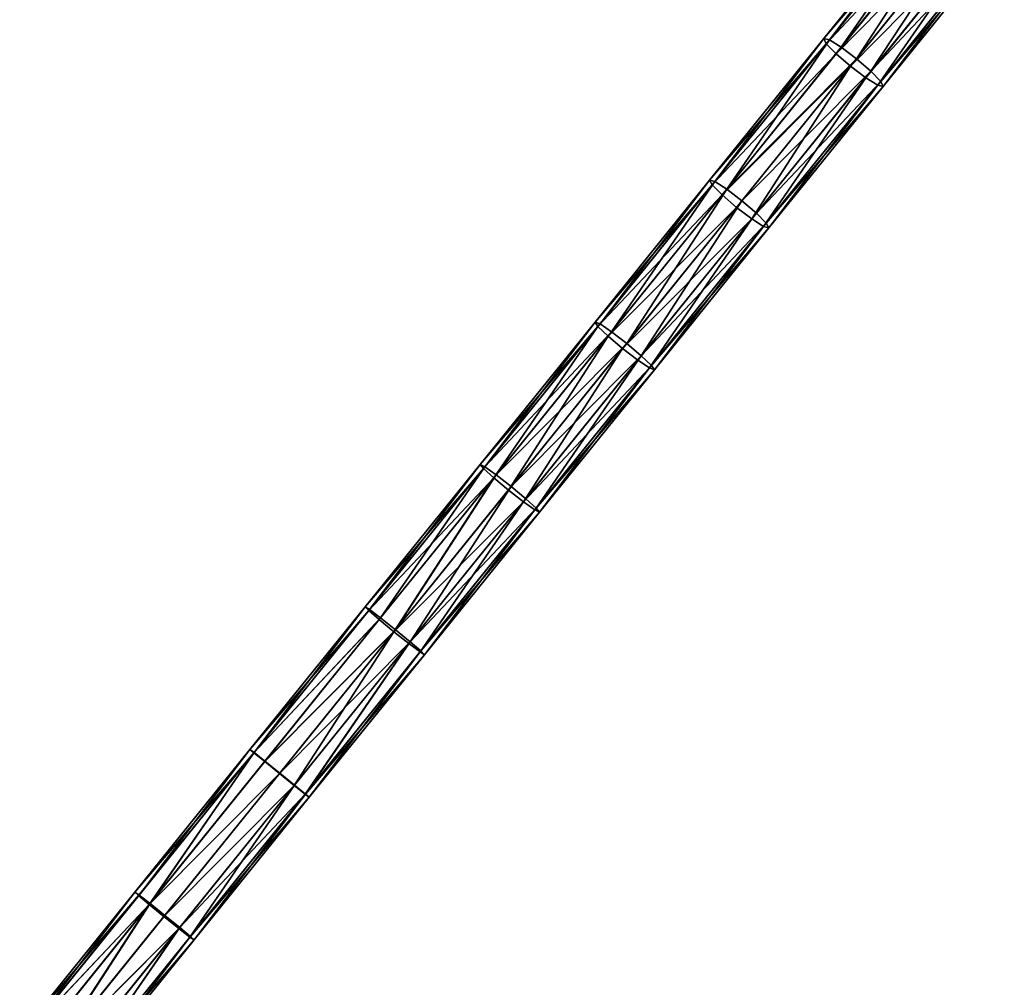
# Model space of a CAD drawing. Extents: x 61 to 680, y 107 to 1063.
# Tile 152 of 186: x 505 to 557, y 860 to 911. Entities that reach past the tile are written whole.
import ezdxf

# ---------------------------------------------------------------- set-up
doc = ezdxf.new("R2010")
doc.units = 0
doc.layers.get('0').update_dxf_attribs({"color": 13, "linetype": 'CONTINUOUS'})

# ---------------------------------------------------------------- blocks, each defined once
blk = doc.blocks.new('GROUP_7')
for p, q in [((446.153, 11.036, 2), (436.007, 9.739, 2)), ((446.184, 10.771, 3), (436.041, 9.474, 3)), ((446.184, 10.771, 1), (436.041, 9.474, 1)), ((446.268, 10.046, 3.732), (436.133, 8.75, 3.732)), ((446.268, 10.046, 0.268), (436.133, 8.75, 0.268)), ((436.007, 9.739, 2), (426.487, 8.529, 2)), ((436.041, 9.474, 3), (426.517, 8.264, 3)), ((436.041, 9.474, 1), (426.517, 8.264, 1)), ((436.007, 9.739, 2), (436.041, 9.474, 3)), ((436.041, 9.474, 1), (436.007, 9.739, 2)), ((436.041, 9.474, 3), (436.133, 8.75, 3.732)), ((436.133, 8.75, 0.268), (436.041, 9.474, 1)), ((436.259, 7.761, 4), (446.382, 9.055, 4)), ((446.382, 9.055), (436.259, 7.761)), ((426.487, 8.529, 2), (416.964, 7.576, 2)), ((426.487, 8.529, 2), (426.517, 8.264, 3)), ((426.517, 8.264, 1), (426.487, 8.529, 2)), ((436.133, 8.75, 3.732), (426.6, 7.538, 3.732)), ((436.133, 8.75, 0.268), (426.6, 7.538, 0.268)), ((436.133, 8.75, 3.732), (436.259, 7.761, 4)), ((436.259, 7.761), (436.133, 8.75, 0.268)), ((426.517, 8.264, 3), (416.987, 7.31, 3)), ((426.517, 8.264, 1), (416.987, 7.31, 1)), ((426.517, 8.264, 3), (426.6, 7.538, 3.732)), ((426.6, 7.538, 0.268), (426.517, 8.264, 1)), ((426.712, 6.548, 4), (436.259, 7.761, 4)), ((436.259, 7.761), (426.712, 6.548)), ((436.385, 6.772, 0.268), (436.259, 7.761)), ((436.259, 7.761, 4), (436.385, 6.772, 3.732)), ((446.496, 8.064, 0.268), (436.385, 6.772, 0.268)), ((446.496, 8.064, 3.732), (436.385, 6.772, 3.732)), ((416.964, 7.576, 2), (407.419, 6.877, 2)), ((416.987, 7.31, 3), (407.435, 6.61, 3)), ((416.987, 7.31, 1), (407.435, 6.61, 1)), ((416.964, 7.576, 2), (416.987, 7.31, 3)), ((416.987, 7.31, 1), (416.964, 7.576, 2)), ((416.987, 7.31, 3), (417.05, 6.583, 3.732)), ((417.05, 6.583, 0.268), (416.987, 7.31, 1)), ((426.6, 7.538, 3.732), (417.05, 6.583, 3.732)), ((426.6, 7.538, 0.268), (417.05, 6.583, 0.268)), ((426.6, 7.538, 3.732), (426.712, 6.548, 4)), ((426.712, 6.548), (426.6, 7.538, 0.268)), ((446.579, 7.339, 1), (436.478, 6.048, 1)), ((446.579, 7.339, 3), (436.478, 6.048, 3)), ((407.419, 6.877, 2), (397.858, 6.432, 2)), ((407.419, 6.877, 2), (407.435, 6.61, 3)), ((407.435, 6.61, 1), (407.419, 6.877, 2)), ((436.385, 6.772, 0.268), (426.825, 5.557, 0.268)), ((436.385, 6.772, 3.732), (426.825, 5.557, 3.732)), ((436.478, 6.048, 1), (436.385, 6.772, 0.268)), ((436.385, 6.772, 3.732), (436.478, 6.048, 3)), ((446.61, 7.074, 2), (436.511, 5.783, 2)), ((378.713, 6.039, 3), (369.141, 6.358, 3)), ((378.713, 6.039, 1), (369.141, 6.358, 1)), ((378.718, 6.306, 2), (369.153, 6.625, 2)), ((378.718, 6.306, 2), (378.713, 6.039, 3)), ((378.713, 6.039, 1), (378.718, 6.306, 2)), ((388.289, 6.242, 2), (378.718, 6.306, 2)), ((397.858, 6.432, 2), (388.289, 6.242, 2)), ((388.289, 6.242, 2), (388.291, 5.974, 3)), ((388.291, 5.974, 1), (388.289, 6.242, 2)), ((397.858, 6.432, 2), (397.867, 6.165, 3)), ((397.867, 6.165, 1), (397.858, 6.432, 2)), ((407.435, 6.61, 3), (397.867, 6.165, 3)), ((407.435, 6.61, 1), (397.867, 6.165, 1)), ((407.435, 6.61, 3), (407.478, 5.881, 3.732)), ((407.478, 5.881, 0.268), (407.435, 6.61, 1)), ((417.05, 6.583, 3.732), (407.478, 5.881, 3.732)), ((417.05, 6.583, 0.268), (407.478, 5.881, 0.268)), ((417.05, 6.583, 3.732), (417.136, 5.589, 4)), ((417.136, 5.589), (417.05, 6.583, 0.268)), ((417.136, 5.589, 4), (426.712, 6.548, 4)), ((426.712, 6.548), (417.136, 5.589)), ((426.825, 5.557, 0.268), (426.712, 6.548)), ((426.712, 6.548, 4), (426.825, 5.557, 3.732)), ((378.713, 6.039, 3), (378.698, 5.309, 3.732)), ((378.698, 5.309, 0.268), (378.713, 6.039, 1)), ((388.291, 5.974, 3), (378.713, 6.039, 3)), ((388.291, 5.974, 1), (378.713, 6.039, 1)), ((397.867, 6.165, 3), (388.291, 5.974, 3)), ((397.867, 6.165, 1), (388.291, 5.974, 1)), ((388.291, 5.974, 3), (388.296, 5.244, 3.732)), ((388.296, 5.244, 0.268), (388.291, 5.974, 1)), ((397.867, 6.165, 3), (397.891, 5.435, 3.732)), ((397.891, 5.435, 0.268), (397.867, 6.165, 1)), ((407.478, 5.881, 3.732), (397.891, 5.435, 3.732)), ((407.478, 5.881, 0.268), (397.891, 5.435, 0.268)), ((407.478, 5.881, 3.732), (407.538, 4.886, 4)), ((407.538, 4.886), (407.478, 5.881, 0.268)), ((436.478, 6.048, 1), (426.907, 4.832, 1)), ((436.478, 6.048, 3), (426.907, 4.832, 3)), ((436.511, 5.783, 2), (426.937, 4.566, 2)), ((436.511, 5.783, 2), (436.478, 6.048, 1)), ((436.478, 6.048, 3), (436.511, 5.783, 2)), ((378.698, 5.309, 3.732), (369.106, 5.629, 3.732)), ((378.698, 5.309, 0.268), (369.106, 5.629, 0.268)), ((378.698, 5.309, 3.732), (378.678, 4.312, 4)), ((378.678, 4.312), (378.698, 5.309, 0.268)), ((388.296, 5.244, 3.732), (378.698, 5.309, 3.732)), ((388.296, 5.244, 0.268), (378.698, 5.309, 0.268)), ((397.891, 5.435, 3.732), (388.296, 5.244, 3.732)), ((397.891, 5.435, 0.268), (388.296, 5.244, 0.268)), ((388.296, 5.244, 3.732), (388.302, 4.247, 4)), ((388.302, 4.247), (388.296, 5.244, 0.268)), ((397.891, 5.435, 3.732), (397.924, 4.439, 4)), ((397.924, 4.439), (397.891, 5.435, 0.268)), ((407.538, 4.886, 4), (417.136, 5.589, 4)), ((417.136, 5.589), (407.538, 4.886)), ((417.222, 4.596, 0.268), (417.136, 5.589)), ((417.136, 5.589, 4), (417.222, 4.596, 3.732)), ((426.825, 5.557, 0.268), (417.222, 4.596, 0.268)), ((426.825, 5.557, 3.732), (417.222, 4.596, 3.732)), ((426.907, 4.832, 1), (426.825, 5.557, 0.268)), ((426.825, 5.557, 3.732), (426.907, 4.832, 3)), ((397.924, 4.439, 4), (407.538, 4.886, 4)), ((407.538, 4.886), (397.924, 4.439)), ((407.597, 3.891, 0.268), (407.538, 4.886)), ((407.538, 4.886, 4), (407.597, 3.891, 3.732)), ((426.907, 4.832, 1), (417.285, 3.869, 1)), ((426.907, 4.832, 3), (417.285, 3.869, 3)), ((426.937, 4.566, 2), (426.907, 4.832, 1)), ((426.907, 4.832, 3), (426.937, 4.566, 2)), ((378.678, 4.312), (369.06, 4.633)), ((369.06, 4.633, 4), (378.678, 4.312, 4)), ((378.658, 3.315, 0.268), (378.678, 4.312)), ((378.678, 4.312, 4), (378.658, 3.315, 3.732)), ((378.678, 4.312, 4), (388.302, 4.247, 4)), ((388.302, 4.247), (378.678, 4.312)), ((388.302, 4.247, 4), (397.924, 4.439, 4)), ((397.924, 4.439), (388.302, 4.247)), ((388.309, 3.25, 0.268), (388.302, 4.247)), ((388.302, 4.247, 4), (388.309, 3.25, 3.732)), ((397.957, 3.442, 0.268), (397.924, 4.439)), ((397.924, 4.439, 4), (397.957, 3.442, 3.732)), ((417.222, 4.596, 0.268), (407.597, 3.891, 0.268)), ((417.222, 4.596, 3.732), (407.597, 3.891, 3.732)), ((417.285, 3.869, 1), (417.222, 4.596, 0.268)), ((417.222, 4.596, 3.732), (417.285, 3.869, 3)), ((426.937, 4.566, 2), (417.308, 3.602, 2)), ((378.658, 3.315, 0.268), (369.013, 3.637, 0.268)), ((378.658, 3.315, 3.732), (369.013, 3.637, 3.732)), ((407.597, 3.891, 0.268), (397.957, 3.442, 0.268)), ((407.597, 3.891, 3.732), (397.957, 3.442, 3.732)), ((407.641, 3.162, 1), (407.597, 3.891, 0.268)), ((407.597, 3.891, 3.732), (407.641, 3.162, 3)), ((417.285, 3.869, 1), (407.641, 3.162, 1)), ((417.285, 3.869, 3), (407.641, 3.162, 3)), ((417.308, 3.602, 2), (417.285, 3.869, 1)), ((417.285, 3.869, 3), (417.308, 3.602, 2)), ((378.644, 2.585, 1), (378.658, 3.315, 0.268)), ((378.658, 3.315, 3.732), (378.644, 2.585, 3)), ((388.309, 3.25, 0.268), (378.658, 3.315, 0.268)), ((388.309, 3.25, 3.732), (378.658, 3.315, 3.732)), ((397.957, 3.442, 0.268), (388.309, 3.25, 0.268)), ((397.957, 3.442, 3.732), (388.309, 3.25, 3.732)), ((388.309, 3.25, 3.732), (388.314, 2.52, 3)), ((388.314, 2.52, 1), (388.309, 3.25, 0.268)), ((397.982, 2.712, 1), (397.957, 3.442, 0.268)), ((397.957, 3.442, 3.732), (397.982, 2.712, 3)), ((407.641, 3.162, 1), (397.982, 2.712, 1)), ((407.641, 3.162, 3), (397.982, 2.712, 3)), ((407.657, 2.895, 2), (407.641, 3.162, 1)), ((407.641, 3.162, 3), (407.657, 2.895, 2)), ((417.308, 3.602, 2), (407.657, 2.895, 2)), ((378.639, 2.318, 2), (368.967, 2.641, 2)), ((378.644, 2.585, 1), (368.979, 2.908, 1)), ((378.644, 2.585, 3), (368.979, 2.908, 3)), ((378.644, 2.585, 3), (378.639, 2.318, 2)), ((378.639, 2.318, 2), (378.644, 2.585, 1)), ((388.314, 2.52, 1), (378.644, 2.585, 1)), ((388.314, 2.52, 3), (378.644, 2.585, 3)), ((397.982, 2.712, 3), (388.314, 2.52, 3)), ((397.982, 2.712, 1), (388.314, 2.52, 1)), ((397.99, 2.445, 2), (397.982, 2.712, 1)), ((397.982, 2.712, 3), (397.99, 2.445, 2)), ((407.657, 2.895, 2), (397.99, 2.445, 2)), ((388.315, 2.253, 2), (378.639, 2.318, 2)), ((388.314, 2.52, 3), (388.315, 2.253, 2)), ((388.315, 2.253, 2), (388.314, 2.52, 1)), ((397.99, 2.445, 2), (388.315, 2.253, 2))]:
    blk.add_line(p, q)
mesh = blk.add_polyface()
corners = [(436.007, 9.739, 2), (446.184, 10.771, 3), (446.153, 11.036, 2), (436.041, 9.474, 3)]
mesh.append_faces([[corners[k] for k in face] for face in [(0, 1, 2), (1, 0, 3)]], dxfattribs={"vtx0": -1})
mesh = blk.add_polyface()
corners = [(436.041, 9.474, 1), (446.153, 11.036, 2), (446.184, 10.771, 1), (436.007, 9.739, 2)]
mesh.append_faces([[corners[k] for k in face] for face in [(0, 1, 2), (1, 0, 3)]], dxfattribs={"vtx0": -1})
mesh = blk.add_polyface()
corners = [(436.133, 8.75, 3.732), (446.184, 10.771, 3), (436.041, 9.474, 3), (446.268, 10.046, 3.732)]
mesh.append_faces([[corners[k] for k in face] for face in [(0, 1, 2), (1, 0, 3)]], dxfattribs={"vtx0": -1})
mesh = blk.add_polyface()
corners = [(446.184, 10.771, 1), (436.133, 8.75, 0.268), (436.041, 9.474, 1), (446.268, 10.046, 0.268)]
mesh.append_faces([[corners[k] for k in face] for face in [(0, 1, 2), (1, 0, 3)]], dxfattribs={"vtx0": -1})
mesh = blk.add_polyface()
corners = [(436.259, 7.761, 4), (446.268, 10.046, 3.732), (436.133, 8.75, 3.732), (446.382, 9.055, 4)]
mesh.append_faces([[corners[k] for k in face] for face in [(0, 1, 2), (1, 0, 3)]], dxfattribs={"vtx0": -1})
mesh = blk.add_polyface()
corners = [(446.268, 10.046, 0.268), (436.259, 7.761), (436.133, 8.75, 0.268), (446.382, 9.055)]
mesh.append_faces([[corners[k] for k in face] for face in [(0, 1, 2), (1, 0, 3)]], dxfattribs={"vtx0": -1})
mesh = blk.add_polyface()
corners = [(426.517, 8.264, 3), (436.007, 9.739, 2), (426.487, 8.529, 2), (436.041, 9.474, 3)]
mesh.append_faces([[corners[k] for k in face] for face in [(0, 1, 2), (1, 0, 3)]], dxfattribs={"vtx0": -1})
mesh = blk.add_polyface()
corners = [(426.517, 8.264, 1), (436.007, 9.739, 2), (436.041, 9.474, 1), (426.487, 8.529, 2)]
mesh.append_faces([[corners[k] for k in face] for face in [(0, 1, 2), (1, 0, 3)]], dxfattribs={"vtx0": -1})
mesh = blk.add_polyface()
corners = [(426.6, 7.538, 3.732), (436.041, 9.474, 3), (426.517, 8.264, 3), (436.133, 8.75, 3.732)]
mesh.append_faces([[corners[k] for k in face] for face in [(0, 1, 2), (1, 0, 3)]], dxfattribs={"vtx0": -1})
mesh = blk.add_polyface()
corners = [(436.041, 9.474, 1), (426.6, 7.538, 0.268), (426.517, 8.264, 1), (436.133, 8.75, 0.268)]
mesh.append_faces([[corners[k] for k in face] for face in [(0, 1, 2), (1, 0, 3)]], dxfattribs={"vtx0": -1})
mesh = blk.add_polyface()
corners = [(446.382, 9.055), (436.385, 6.772, 0.268), (436.259, 7.761), (446.496, 8.064, 0.268)]
mesh.append_faces([[corners[k] for k in face] for face in [(0, 1, 2), (1, 0, 3)]], dxfattribs={"vtx0": -1})
mesh = blk.add_polyface()
corners = [(436.385, 6.772, 3.732), (446.382, 9.055, 4), (436.259, 7.761, 4), (446.496, 8.064, 3.732)]
mesh.append_faces([[corners[k] for k in face] for face in [(0, 1, 2), (1, 0, 3)]], dxfattribs={"vtx0": -1})
mesh = blk.add_polyface()
corners = [(416.964, 7.576, 2), (426.517, 8.264, 3), (426.487, 8.529, 2), (416.987, 7.31, 3)]
mesh.append_faces([[corners[k] for k in face] for face in [(0, 1, 2), (1, 0, 3)]], dxfattribs={"vtx0": -1})
mesh = blk.add_polyface()
corners = [(416.987, 7.31, 1), (426.487, 8.529, 2), (426.517, 8.264, 1), (416.964, 7.576, 2)]
mesh.append_faces([[corners[k] for k in face] for face in [(0, 1, 2), (1, 0, 3)]], dxfattribs={"vtx0": -1})
mesh = blk.add_polyface()
corners = [(426.712, 6.548, 4), (436.133, 8.75, 3.732), (426.6, 7.538, 3.732), (436.259, 7.761, 4)]
mesh.append_faces([[corners[k] for k in face] for face in [(0, 1, 2), (1, 0, 3)]], dxfattribs={"vtx0": -1})
mesh = blk.add_polyface()
corners = [(436.133, 8.75, 0.268), (426.712, 6.548), (426.6, 7.538, 0.268), (436.259, 7.761)]
mesh.append_faces([[corners[k] for k in face] for face in [(0, 1, 2), (1, 0, 3)]], dxfattribs={"vtx0": -1})
mesh = blk.add_polyface()
corners = [(417.05, 6.583, 3.732), (426.517, 8.264, 3), (416.987, 7.31, 3), (426.6, 7.538, 3.732)]
mesh.append_faces([[corners[k] for k in face] for face in [(0, 1, 2), (1, 0, 3)]], dxfattribs={"vtx0": -1})
mesh = blk.add_polyface()
corners = [(426.517, 8.264, 1), (417.05, 6.583, 0.268), (416.987, 7.31, 1), (426.6, 7.538, 0.268)]
mesh.append_faces([[corners[k] for k in face] for face in [(0, 1, 2), (1, 0, 3)]], dxfattribs={"vtx0": -1})
mesh = blk.add_polyface()
corners = [(436.259, 7.761), (426.825, 5.557, 0.268), (426.712, 6.548), (436.385, 6.772, 0.268)]
mesh.append_faces([[corners[k] for k in face] for face in [(0, 1, 2), (1, 0, 3)]], dxfattribs={"vtx0": -1})
mesh = blk.add_polyface()
corners = [(426.825, 5.557, 3.732), (436.259, 7.761, 4), (426.712, 6.548, 4), (436.385, 6.772, 3.732)]
mesh.append_faces([[corners[k] for k in face] for face in [(0, 1, 2), (1, 0, 3)]], dxfattribs={"vtx0": -1})
mesh = blk.add_polyface()
corners = [(446.496, 8.064, 0.268), (436.478, 6.048, 1), (436.385, 6.772, 0.268), (446.579, 7.339, 1)]
mesh.append_faces([[corners[k] for k in face] for face in [(0, 1, 2), (1, 0, 3)]], dxfattribs={"vtx0": -1})
mesh = blk.add_polyface()
corners = [(436.478, 6.048, 3), (446.496, 8.064, 3.732), (436.385, 6.772, 3.732), (446.579, 7.339, 3)]
mesh.append_faces([[corners[k] for k in face] for face in [(0, 1, 2), (1, 0, 3)]], dxfattribs={"vtx0": -1})
mesh = blk.add_polyface()
corners = [(407.435, 6.61, 3), (416.964, 7.576, 2), (407.419, 6.877, 2), (416.987, 7.31, 3)]
mesh.append_faces([[corners[k] for k in face] for face in [(0, 1, 2), (1, 0, 3)]], dxfattribs={"vtx0": -1})
mesh = blk.add_polyface()
corners = [(407.419, 6.877, 2), (416.987, 7.31, 1), (407.435, 6.61, 1), (416.964, 7.576, 2)]
mesh.append_faces([[corners[k] for k in face] for face in [(0, 1, 2), (1, 0, 3)]], dxfattribs={"vtx0": -1})
mesh = blk.add_polyface()
corners = [(407.435, 6.61, 3), (417.05, 6.583, 3.732), (416.987, 7.31, 3), (407.478, 5.881, 3.732)]
mesh.append_faces([[corners[k] for k in face] for face in [(0, 1, 2), (1, 0, 3)]], dxfattribs={"vtx0": -1})
mesh = blk.add_polyface()
corners = [(407.435, 6.61, 1), (417.05, 6.583, 0.268), (407.478, 5.881, 0.268), (416.987, 7.31, 1)]
mesh.append_faces([[corners[k] for k in face] for face in [(0, 1, 2), (1, 0, 3)]], dxfattribs={"vtx0": -1})
mesh = blk.add_polyface()
corners = [(417.136, 5.589, 4), (426.6, 7.538, 3.732), (417.05, 6.583, 3.732), (426.712, 6.548, 4)]
mesh.append_faces([[corners[k] for k in face] for face in [(0, 1, 2), (1, 0, 3)]], dxfattribs={"vtx0": -1})
mesh = blk.add_polyface()
corners = [(426.6, 7.538, 0.268), (417.136, 5.589), (417.05, 6.583, 0.268), (426.712, 6.548)]
mesh.append_faces([[corners[k] for k in face] for face in [(0, 1, 2), (1, 0, 3)]], dxfattribs={"vtx0": -1})
mesh = blk.add_polyface()
corners = [(446.579, 7.339, 1), (436.511, 5.783, 2), (436.478, 6.048, 1), (446.61, 7.074, 2)]
mesh.append_faces([[corners[k] for k in face] for face in [(0, 1, 2), (1, 0, 3)]], dxfattribs={"vtx0": -1})
mesh = blk.add_polyface()
corners = [(446.61, 7.074, 2), (436.478, 6.048, 3), (436.511, 5.783, 2), (446.579, 7.339, 3)]
mesh.append_faces([[corners[k] for k in face] for face in [(0, 1, 2), (1, 0, 3)]], dxfattribs={"vtx0": -1})
mesh = blk.add_polyface()
corners = [(397.858, 6.432, 2), (407.435, 6.61, 3), (407.419, 6.877, 2), (397.867, 6.165, 3)]
mesh.append_faces([[corners[k] for k in face] for face in [(0, 1, 2), (1, 0, 3)]], dxfattribs={"vtx0": -1})
mesh = blk.add_polyface()
corners = [(397.858, 6.432, 2), (407.435, 6.61, 1), (397.867, 6.165, 1), (407.419, 6.877, 2)]
mesh.append_faces([[corners[k] for k in face] for face in [(0, 1, 2), (1, 0, 3)]], dxfattribs={"vtx0": -1})
mesh = blk.add_polyface()
corners = [(436.385, 6.772, 0.268), (426.907, 4.832, 1), (426.825, 5.557, 0.268), (436.478, 6.048, 1)]
mesh.append_faces([[corners[k] for k in face] for face in [(0, 1, 2), (1, 0, 3)]], dxfattribs={"vtx0": -1})
mesh = blk.add_polyface()
corners = [(426.907, 4.832, 3), (436.385, 6.772, 3.732), (426.825, 5.557, 3.732), (436.478, 6.048, 3)]
mesh.append_faces([[corners[k] for k in face] for face in [(0, 1, 2), (1, 0, 3)]], dxfattribs={"vtx0": -1})
mesh = blk.add_polyface()
corners = [(369.106, 5.629, 3.732), (378.713, 6.039, 3), (369.141, 6.358, 3), (378.698, 5.309, 3.732)]
mesh.append_faces([[corners[k] for k in face] for face in [(0, 1, 2), (1, 0, 3)]], dxfattribs={"vtx0": -1})
mesh = blk.add_polyface()
corners = [(369.106, 5.629, 0.268), (378.713, 6.039, 1), (378.698, 5.309, 0.268), (369.141, 6.358, 1)]
mesh.append_faces([[corners[k] for k in face] for face in [(0, 1, 2), (1, 0, 3)]], dxfattribs={"vtx0": -1})
mesh = blk.add_polyface()
corners = [(369.153, 6.625, 2), (378.713, 6.039, 1), (369.141, 6.358, 1), (378.718, 6.306, 2)]
mesh.append_faces([[corners[k] for k in face] for face in [(0, 1, 2), (1, 0, 3)]], dxfattribs={"vtx0": -1})
mesh = blk.add_polyface()
corners = [(369.153, 6.625, 2), (378.713, 6.039, 3), (378.718, 6.306, 2), (369.141, 6.358, 3)]
mesh.append_faces([[corners[k] for k in face] for face in [(0, 1, 2), (1, 0, 3)]], dxfattribs={"vtx0": -1})
mesh = blk.add_polyface()
corners = [(378.718, 6.306, 2), (388.291, 5.974, 3), (388.289, 6.242, 2), (378.713, 6.039, 3)]
mesh.append_faces([[corners[k] for k in face] for face in [(0, 1, 2), (1, 0, 3)]], dxfattribs={"vtx0": -1})
mesh = blk.add_polyface()
corners = [(378.713, 6.039, 1), (388.289, 6.242, 2), (388.291, 5.974, 1), (378.718, 6.306, 2)]
mesh.append_faces([[corners[k] for k in face] for face in [(0, 1, 2), (1, 0, 3)]], dxfattribs={"vtx0": -1})
mesh = blk.add_polyface()
corners = [(388.291, 5.974, 3), (397.858, 6.432, 2), (388.289, 6.242, 2), (397.867, 6.165, 3)]
mesh.append_faces([[corners[k] for k in face] for face in [(0, 1, 2), (1, 0, 3)]], dxfattribs={"vtx0": -1})
mesh = blk.add_polyface()
corners = [(388.291, 5.974, 1), (397.858, 6.432, 2), (397.867, 6.165, 1), (388.289, 6.242, 2)]
mesh.append_faces([[corners[k] for k in face] for face in [(0, 1, 2), (1, 0, 3)]], dxfattribs={"vtx0": -1})
mesh = blk.add_polyface()
corners = [(397.891, 5.435, 3.732), (407.435, 6.61, 3), (397.867, 6.165, 3), (407.478, 5.881, 3.732)]
mesh.append_faces([[corners[k] for k in face] for face in [(0, 1, 2), (1, 0, 3)]], dxfattribs={"vtx0": -1})
mesh = blk.add_polyface()
corners = [(397.891, 5.435, 0.268), (407.435, 6.61, 1), (407.478, 5.881, 0.268), (397.867, 6.165, 1)]
mesh.append_faces([[corners[k] for k in face] for face in [(0, 1, 2), (1, 0, 3)]], dxfattribs={"vtx0": -1})
mesh = blk.add_polyface()
corners = [(407.538, 4.886, 4), (417.05, 6.583, 3.732), (407.478, 5.881, 3.732), (417.136, 5.589, 4)]
mesh.append_faces([[corners[k] for k in face] for face in [(0, 1, 2), (1, 0, 3)]], dxfattribs={"vtx0": -1})
mesh = blk.add_polyface()
corners = [(417.05, 6.583, 0.268), (407.538, 4.886), (407.478, 5.881, 0.268), (417.136, 5.589)]
mesh.append_faces([[corners[k] for k in face] for face in [(0, 1, 2), (1, 0, 3)]], dxfattribs={"vtx0": -1})
mesh = blk.add_polyface()
corners = [(426.712, 6.548), (417.222, 4.596, 0.268), (417.136, 5.589), (426.825, 5.557, 0.268)]
mesh.append_faces([[corners[k] for k in face] for face in [(0, 1, 2), (1, 0, 3)]], dxfattribs={"vtx0": -1})
mesh = blk.add_polyface()
corners = [(417.222, 4.596, 3.732), (426.712, 6.548, 4), (417.136, 5.589, 4), (426.825, 5.557, 3.732)]
mesh.append_faces([[corners[k] for k in face] for face in [(0, 1, 2), (1, 0, 3)]], dxfattribs={"vtx0": -1})
mesh = blk.add_polyface()
corners = [(378.713, 6.039, 3), (388.296, 5.244, 3.732), (388.291, 5.974, 3), (378.698, 5.309, 3.732)]
mesh.append_faces([[corners[k] for k in face] for face in [(0, 1, 2), (1, 0, 3)]], dxfattribs={"vtx0": -1})
mesh = blk.add_polyface()
corners = [(378.713, 6.039, 1), (388.296, 5.244, 0.268), (378.698, 5.309, 0.268), (388.291, 5.974, 1)]
mesh.append_faces([[corners[k] for k in face] for face in [(0, 1, 2), (1, 0, 3)]], dxfattribs={"vtx0": -1})
mesh = blk.add_polyface()
corners = [(388.296, 5.244, 3.732), (397.867, 6.165, 3), (388.291, 5.974, 3), (397.891, 5.435, 3.732)]
mesh.append_faces([[corners[k] for k in face] for face in [(0, 1, 2), (1, 0, 3)]], dxfattribs={"vtx0": -1})
mesh = blk.add_polyface()
corners = [(388.296, 5.244, 0.268), (397.867, 6.165, 1), (397.891, 5.435, 0.268), (388.291, 5.974, 1)]
mesh.append_faces([[corners[k] for k in face] for face in [(0, 1, 2), (1, 0, 3)]], dxfattribs={"vtx0": -1})
mesh = blk.add_polyface()
corners = [(397.924, 4.439, 4), (407.478, 5.881, 3.732), (397.891, 5.435, 3.732), (407.538, 4.886, 4)]
mesh.append_faces([[corners[k] for k in face] for face in [(0, 1, 2), (1, 0, 3)]], dxfattribs={"vtx0": -1})
mesh = blk.add_polyface()
corners = [(407.478, 5.881, 0.268), (397.924, 4.439), (397.891, 5.435, 0.268), (407.538, 4.886)]
mesh.append_faces([[corners[k] for k in face] for face in [(0, 1, 2), (1, 0, 3)]], dxfattribs={"vtx0": -1})
mesh = blk.add_polyface()
corners = [(436.511, 5.783, 2), (426.907, 4.832, 1), (436.478, 6.048, 1), (426.937, 4.566, 2)]
mesh.append_faces([[corners[k] for k in face] for face in [(0, 1, 2), (1, 0, 3)]], dxfattribs={"vtx0": -1})
mesh = blk.add_polyface()
corners = [(436.478, 6.048, 3), (426.937, 4.566, 2), (436.511, 5.783, 2), (426.907, 4.832, 3)]
mesh.append_faces([[corners[k] for k in face] for face in [(0, 1, 2), (1, 0, 3)]], dxfattribs={"vtx0": -1})
mesh = blk.add_polyface()
corners = [(378.678, 4.312, 4), (369.106, 5.629, 3.732), (369.06, 4.633, 4), (378.698, 5.309, 3.732)]
mesh.append_faces([[corners[k] for k in face] for face in [(0, 1, 2), (1, 0, 3)]], dxfattribs={"vtx0": -1})
mesh = blk.add_polyface()
corners = [(369.106, 5.629, 0.268), (378.678, 4.312), (369.06, 4.633), (378.698, 5.309, 0.268)]
mesh.append_faces([[corners[k] for k in face] for face in [(0, 1, 2), (1, 0, 3)]], dxfattribs={"vtx0": -1})
mesh = blk.add_polyface()
corners = [(388.302, 4.247, 4), (378.698, 5.309, 3.732), (378.678, 4.312, 4), (388.296, 5.244, 3.732)]
mesh.append_faces([[corners[k] for k in face] for face in [(0, 1, 2), (1, 0, 3)]], dxfattribs={"vtx0": -1})
mesh = blk.add_polyface()
corners = [(378.698, 5.309, 0.268), (388.302, 4.247), (378.678, 4.312), (388.296, 5.244, 0.268)]
mesh.append_faces([[corners[k] for k in face] for face in [(0, 1, 2), (1, 0, 3)]], dxfattribs={"vtx0": -1})
mesh = blk.add_polyface()
corners = [(388.302, 4.247, 4), (397.891, 5.435, 3.732), (388.296, 5.244, 3.732), (397.924, 4.439, 4)]
mesh.append_faces([[corners[k] for k in face] for face in [(0, 1, 2), (1, 0, 3)]], dxfattribs={"vtx0": -1})
mesh = blk.add_polyface()
corners = [(397.891, 5.435, 0.268), (388.302, 4.247), (388.296, 5.244, 0.268), (397.924, 4.439)]
mesh.append_faces([[corners[k] for k in face] for face in [(0, 1, 2), (1, 0, 3)]], dxfattribs={"vtx0": -1})
mesh = blk.add_polyface()
corners = [(417.136, 5.589), (407.597, 3.891, 0.268), (407.538, 4.886), (417.222, 4.596, 0.268)]
mesh.append_faces([[corners[k] for k in face] for face in [(0, 1, 2), (1, 0, 3)]], dxfattribs={"vtx0": -1})
mesh = blk.add_polyface()
corners = [(407.597, 3.891, 3.732), (417.136, 5.589, 4), (407.538, 4.886, 4), (417.222, 4.596, 3.732)]
mesh.append_faces([[corners[k] for k in face] for face in [(0, 1, 2), (1, 0, 3)]], dxfattribs={"vtx0": -1})
mesh = blk.add_polyface()
corners = [(426.825, 5.557, 0.268), (417.285, 3.869, 1), (417.222, 4.596, 0.268), (426.907, 4.832, 1)]
mesh.append_faces([[corners[k] for k in face] for face in [(0, 1, 2), (1, 0, 3)]], dxfattribs={"vtx0": -1})
mesh = blk.add_polyface()
corners = [(417.285, 3.869, 3), (426.825, 5.557, 3.732), (417.222, 4.596, 3.732), (426.907, 4.832, 3)]
mesh.append_faces([[corners[k] for k in face] for face in [(0, 1, 2), (1, 0, 3)]], dxfattribs={"vtx0": -1})
mesh = blk.add_polyface()
corners = [(407.538, 4.886), (397.957, 3.442, 0.268), (397.924, 4.439), (407.597, 3.891, 0.268)]
mesh.append_faces([[corners[k] for k in face] for face in [(0, 1, 2), (1, 0, 3)]], dxfattribs={"vtx0": -1})
mesh = blk.add_polyface()
corners = [(397.957, 3.442, 3.732), (407.538, 4.886, 4), (397.924, 4.439, 4), (407.597, 3.891, 3.732)]
mesh.append_faces([[corners[k] for k in face] for face in [(0, 1, 2), (1, 0, 3)]], dxfattribs={"vtx0": -1})
mesh = blk.add_polyface()
corners = [(426.907, 4.832, 1), (417.308, 3.602, 2), (417.285, 3.869, 1), (426.937, 4.566, 2)]
mesh.append_faces([[corners[k] for k in face] for face in [(0, 1, 2), (1, 0, 3)]], dxfattribs={"vtx0": -1})
mesh = blk.add_polyface()
corners = [(426.937, 4.566, 2), (417.285, 3.869, 3), (417.308, 3.602, 2), (426.907, 4.832, 3)]
mesh.append_faces([[corners[k] for k in face] for face in [(0, 1, 2), (1, 0, 3)]], dxfattribs={"vtx0": -1})
mesh = blk.add_polyface()
corners = [(369.06, 4.633), (378.658, 3.315, 0.268), (369.013, 3.637, 0.268), (378.678, 4.312)]
mesh.append_faces([[corners[k] for k in face] for face in [(0, 1, 2), (1, 0, 3)]], dxfattribs={"vtx0": -1})
mesh = blk.add_polyface()
corners = [(378.658, 3.315, 3.732), (369.06, 4.633, 4), (369.013, 3.637, 3.732), (378.678, 4.312, 4)]
mesh.append_faces([[corners[k] for k in face] for face in [(0, 1, 2), (1, 0, 3)]], dxfattribs={"vtx0": -1})
mesh = blk.add_polyface()
corners = [(378.678, 4.312), (388.309, 3.25, 0.268), (378.658, 3.315, 0.268), (388.302, 4.247)]
mesh.append_faces([[corners[k] for k in face] for face in [(0, 1, 2), (1, 0, 3)]], dxfattribs={"vtx0": -1})
mesh = blk.add_polyface()
corners = [(388.309, 3.25, 3.732), (378.678, 4.312, 4), (378.658, 3.315, 3.732), (388.302, 4.247, 4)]
mesh.append_faces([[corners[k] for k in face] for face in [(0, 1, 2), (1, 0, 3)]], dxfattribs={"vtx0": -1})
mesh = blk.add_polyface()
corners = [(388.309, 3.25, 3.732), (397.924, 4.439, 4), (388.302, 4.247, 4), (397.957, 3.442, 3.732)]
mesh.append_faces([[corners[k] for k in face] for face in [(0, 1, 2), (1, 0, 3)]], dxfattribs={"vtx0": -1})
mesh = blk.add_polyface()
corners = [(397.924, 4.439), (388.309, 3.25, 0.268), (388.302, 4.247), (397.957, 3.442, 0.268)]
mesh.append_faces([[corners[k] for k in face] for face in [(0, 1, 2), (1, 0, 3)]], dxfattribs={"vtx0": -1})
mesh = blk.add_polyface()
corners = [(417.285, 3.869, 1), (407.597, 3.891, 0.268), (417.222, 4.596, 0.268), (407.641, 3.162, 1)]
mesh.append_faces([[corners[k] for k in face] for face in [(0, 1, 2), (1, 0, 3)]], dxfattribs={"vtx0": -1})
mesh = blk.add_polyface()
corners = [(417.285, 3.869, 3), (407.597, 3.891, 3.732), (407.641, 3.162, 3), (417.222, 4.596, 3.732)]
mesh.append_faces([[corners[k] for k in face] for face in [(0, 1, 2), (1, 0, 3)]], dxfattribs={"vtx0": -1})
mesh = blk.add_polyface()
corners = [(378.644, 2.585, 1), (369.013, 3.637, 0.268), (378.658, 3.315, 0.268), (368.979, 2.908, 1)]
mesh.append_faces([[corners[k] for k in face] for face in [(0, 1, 2), (1, 0, 3)]], dxfattribs={"vtx0": -1})
mesh = blk.add_polyface()
corners = [(378.644, 2.585, 3), (369.013, 3.637, 3.732), (368.979, 2.908, 3), (378.658, 3.315, 3.732)]
mesh.append_faces([[corners[k] for k in face] for face in [(0, 1, 2), (1, 0, 3)]], dxfattribs={"vtx0": -1})
mesh = blk.add_polyface()
corners = [(407.597, 3.891, 0.268), (397.982, 2.712, 1), (397.957, 3.442, 0.268), (407.641, 3.162, 1)]
mesh.append_faces([[corners[k] for k in face] for face in [(0, 1, 2), (1, 0, 3)]], dxfattribs={"vtx0": -1})
mesh = blk.add_polyface()
corners = [(407.597, 3.891, 3.732), (397.982, 2.712, 3), (407.641, 3.162, 3), (397.957, 3.442, 3.732)]
mesh.append_faces([[corners[k] for k in face] for face in [(0, 1, 2), (1, 0, 3)]], dxfattribs={"vtx0": -1})
mesh = blk.add_polyface()
corners = [(417.308, 3.602, 2), (407.641, 3.162, 1), (417.285, 3.869, 1), (407.657, 2.895, 2)]
mesh.append_faces([[corners[k] for k in face] for face in [(0, 1, 2), (1, 0, 3)]], dxfattribs={"vtx0": -1})
mesh = blk.add_polyface()
corners = [(417.285, 3.869, 3), (407.657, 2.895, 2), (417.308, 3.602, 2), (407.641, 3.162, 3)]
mesh.append_faces([[corners[k] for k in face] for face in [(0, 1, 2), (1, 0, 3)]], dxfattribs={"vtx0": -1})
mesh = blk.add_polyface()
corners = [(388.314, 2.52, 3), (378.658, 3.315, 3.732), (378.644, 2.585, 3), (388.309, 3.25, 3.732)]
mesh.append_faces([[corners[k] for k in face] for face in [(0, 1, 2), (1, 0, 3)]], dxfattribs={"vtx0": -1})
mesh = blk.add_polyface()
corners = [(388.309, 3.25, 0.268), (378.644, 2.585, 1), (378.658, 3.315, 0.268), (388.314, 2.52, 1)]
mesh.append_faces([[corners[k] for k in face] for face in [(0, 1, 2), (1, 0, 3)]], dxfattribs={"vtx0": -1})
mesh = blk.add_polyface()
corners = [(397.982, 2.712, 3), (388.309, 3.25, 3.732), (388.314, 2.52, 3), (397.957, 3.442, 3.732)]
mesh.append_faces([[corners[k] for k in face] for face in [(0, 1, 2), (1, 0, 3)]], dxfattribs={"vtx0": -1})
mesh = blk.add_polyface()
corners = [(397.982, 2.712, 1), (388.309, 3.25, 0.268), (397.957, 3.442, 0.268), (388.314, 2.52, 1)]
mesh.append_faces([[corners[k] for k in face] for face in [(0, 1, 2), (1, 0, 3)]], dxfattribs={"vtx0": -1})
mesh = blk.add_polyface()
corners = [(407.641, 3.162, 1), (397.99, 2.445, 2), (397.982, 2.712, 1), (407.657, 2.895, 2)]
mesh.append_faces([[corners[k] for k in face] for face in [(0, 1, 2), (1, 0, 3)]], dxfattribs={"vtx0": -1})
mesh = blk.add_polyface()
corners = [(407.657, 2.895, 2), (397.982, 2.712, 3), (397.99, 2.445, 2), (407.641, 3.162, 3)]
mesh.append_faces([[corners[k] for k in face] for face in [(0, 1, 2), (1, 0, 3)]], dxfattribs={"vtx0": -1})
mesh = blk.add_polyface()
corners = [(378.644, 2.585, 3), (368.967, 2.641, 2), (378.639, 2.318, 2), (368.979, 2.908, 3)]
mesh.append_faces([[corners[k] for k in face] for face in [(0, 1, 2), (1, 0, 3)]], dxfattribs={"vtx0": -1})
mesh = blk.add_polyface()
corners = [(378.644, 2.585, 1), (368.967, 2.641, 2), (368.979, 2.908, 1), (378.639, 2.318, 2)]
mesh.append_faces([[corners[k] for k in face] for face in [(0, 1, 2), (1, 0, 3)]], dxfattribs={"vtx0": -1})
mesh = blk.add_polyface()
corners = [(388.314, 2.52, 3), (378.639, 2.318, 2), (388.315, 2.253, 2), (378.644, 2.585, 3)]
mesh.append_faces([[corners[k] for k in face] for face in [(0, 1, 2), (1, 0, 3)]], dxfattribs={"vtx0": -1})
mesh = blk.add_polyface()
corners = [(388.315, 2.253, 2), (378.644, 2.585, 1), (388.314, 2.52, 1), (378.639, 2.318, 2)]
mesh.append_faces([[corners[k] for k in face] for face in [(0, 1, 2), (1, 0, 3)]], dxfattribs={"vtx0": -1})
mesh = blk.add_polyface()
corners = [(397.982, 2.712, 3), (388.315, 2.253, 2), (397.99, 2.445, 2), (388.314, 2.52, 3)]
mesh.append_faces([[corners[k] for k in face] for face in [(0, 1, 2), (1, 0, 3)]], dxfattribs={"vtx0": -1})
mesh = blk.add_polyface()
corners = [(397.99, 2.445, 2), (388.314, 2.52, 1), (397.982, 2.712, 1), (388.315, 2.253, 2)]
mesh.append_faces([[corners[k] for k in face] for face in [(0, 1, 2), (1, 0, 3)]], dxfattribs={"vtx0": -1})
blk = doc.blocks.new('GROUP_15')
at = {"extrusion": (0.778243, -0.627963, -5.97172e-16), "rotation": 360}
blk.add_blockref('GROUP_7', (26.955, 0, -1.577), dxfattribs=at)
blk = doc.blocks.new('GROUP_9')
blk.add_blockref('GROUP_15', (184.815, 441.263))

msp = doc.modelspace()

# ---------------------------------------------------------------- block references
msp.add_blockref('GROUP_9', (72.909, 107.246, -0.5))

doc.saveas('drawing.dxf')
